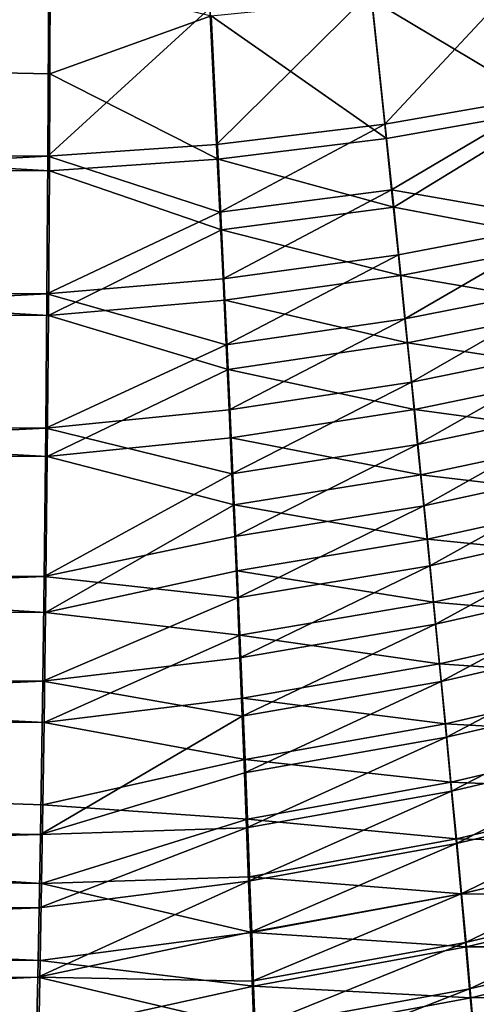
# Model space of a CAD drawing. Header units: metres. Extents: x -900 to 900, y -400 to 400.
# Tile 165 of 249: x 436 to 454, y -267 to -229. Entities that reach past the tile are written whole.
import ezdxf

# ---------------------------------------------------------------- set-up
doc = ezdxf.new("R2010")
doc.units = ezdxf.units.M

msp = doc.modelspace()

# ---------------------------------------------------------------- linework, layer by layer
at = {"layer": 'top'}
for points in [[(437.323761, -227.669739, -494.566437), (340.949799, -229.396317, -496.149994), (341.090759, -223.79567, -496.466583)], [(455.634003, -227.297592, -491.132202), (449.511169, -228.259048, -491.228149), (450.041504, -233.28479, -490.518402)], [(455.634003, -227.297592, -491.132202), (450.041504, -233.28479, -490.518402), (456.419617, -232.168411, -490.450806)], [(340.904205, -229.093536, -493.165802), (340.87915, -234.394608, -492.38385), (437.268097, -227.462662, -491.574097)], [(340.87915, -234.394608, -492.38385), (437.234711, -234.495636, -490.6586), (437.268097, -227.462662, -491.574097)], [(437.323761, -227.669739, -494.566437), (437.308258, -231.378754, -494.195465), (340.949799, -229.396317, -496.149994)], [(443.392242, -228.885345, -491.325775), (437.268097, -227.462662, -491.574097), (437.234711, -234.495636, -490.6586)], [(437.323761, -227.669739, -494.566437), (443.441223, -229.176102, -494.311218), (437.308258, -231.378754, -494.195465)], [(455.671936, -227.58139, -494.118988), (456.494568, -232.698608, -493.403076), (449.553864, -228.545639, -494.214294)], [(449.511169, -228.259048, -491.228149), (443.392242, -228.885345, -491.325775), (443.648865, -234.05838, -490.585754)], [(449.511169, -228.259048, -491.228149), (443.648865, -234.05838, -490.585754), (450.041504, -233.28479, -490.518402)], [(449.553864, -228.545639, -494.214294), (450.108978, -233.825058, -493.468658), (443.441223, -229.176102, -494.311218)], [(456.494568, -232.698608, -493.403076), (450.108978, -233.825058, -493.468658), (449.553864, -228.545639, -494.214294)], [(443.392242, -228.885345, -491.325775), (437.234711, -234.495636, -490.6586), (443.648865, -234.05838, -490.585754)], [(340.949799, -229.396317, -496.149994), (437.288696, -235.059128, -493.604736), (340.923492, -234.963837, -495.328735)], [(437.308258, -231.378754, -494.195465), (437.288696, -235.059128, -493.604736), (340.949799, -229.396317, -496.149994)], [(443.441223, -229.176102, -494.311218), (443.709747, -234.609665, -493.533844), (437.308258, -231.378754, -494.195465)], [(450.108978, -233.825058, -493.468658), (443.709747, -234.609665, -493.533844), (443.441223, -229.176102, -494.311218)], [(437.308258, -231.378754, -494.195465), (443.709747, -234.609665, -493.533844), (437.288696, -235.059128, -493.604736)], [(456.419617, -232.168411, -490.450806), (450.041504, -233.28479, -490.518402), (450.30127, -235.774231, -490.002808)], [(456.419617, -232.168411, -490.450806), (450.30127, -235.774231, -490.002808), (457.187592, -236.974808, -489.361969)], [(450.108978, -233.825058, -493.468658), (456.494568, -232.698608, -493.403076), (450.38089, -236.44014, -492.927002)], [(456.494568, -232.698608, -493.403076), (457.298676, -237.748123, -492.259033), (450.38089, -236.44014, -492.927002)], [(450.041504, -233.28479, -490.518402), (443.648865, -234.05838, -490.585754), (443.772766, -236.619598, -490.046906)], [(450.041504, -233.28479, -490.518402), (443.772766, -236.619598, -490.046906), (450.30127, -235.774231, -490.002808)], [(443.709747, -234.609665, -493.533844), (450.108978, -233.825058, -493.468658), (450.38089, -236.44014, -492.927002)], [(340.87915, -234.394608, -492.38385), (340.846069, -239.613632, -491.131592), (437.234711, -234.495636, -490.6586)], [(443.648865, -234.05838, -490.585754), (437.234711, -234.495636, -490.6586), (443.772766, -236.619598, -490.046906)], [(340.846069, -239.613632, -491.131592), (437.199249, -239.725189, -489.412476), (437.234711, -234.495636, -490.6586)], [(443.772766, -236.619598, -490.046906), (437.234711, -234.495636, -490.6586), (437.199249, -239.725189, -489.412476)], [(443.709747, -234.609665, -493.533844), (443.839355, -237.299866, -492.967834), (437.288696, -235.059128, -493.604736)], [(450.38089, -236.44014, -492.927002), (443.839355, -237.299866, -492.967834), (443.709747, -234.609665, -493.533844)], [(340.923492, -234.963837, -495.328735), (437.251465, -240.551544, -492.295929), (340.888763, -240.44519, -494.01355)], [(437.288696, -235.059128, -493.604736), (437.251465, -240.551544, -492.295929), (340.923492, -234.963837, -495.328735)], [(437.288696, -235.059128, -493.604736), (443.839355, -237.299866, -492.967834), (437.251465, -240.551544, -492.295929)], [(450.30127, -235.774231, -490.002808), (443.772766, -236.619598, -490.046906), (443.893341, -239.156128, -489.396729)], [(450.30127, -235.774231, -490.002808), (443.893341, -239.156128, -489.396729), (450.556671, -238.240829, -489.381195)], [(457.187592, -236.974808, -489.361969), (450.30127, -235.774231, -490.002808), (450.556671, -238.240829, -489.381195)], [(443.772766, -236.619598, -490.046906), (437.199249, -239.725189, -489.412476), (443.893341, -239.156128, -489.396729)], [(450.38089, -236.44014, -492.927002), (450.648193, -239.031235, -492.273956), (443.839355, -237.299866, -492.967834)], [(457.298676, -237.748123, -492.259033), (450.648193, -239.031235, -492.273956), (450.38089, -236.44014, -492.927002)], [(457.187592, -236.974808, -489.361969), (450.556671, -238.240829, -489.381195), (450.807159, -240.679169, -488.654388)], [(457.187592, -236.974808, -489.361969), (450.807159, -240.679169, -488.654388), (457.562927, -239.341339, -488.666687)], [(443.839355, -237.299866, -492.967834), (443.965515, -239.964142, -492.284851), (437.251465, -240.551544, -492.295929)], [(450.648193, -239.031235, -492.273956), (443.965515, -239.964142, -492.284851), (443.839355, -237.299866, -492.967834)], [(457.298676, -237.748123, -492.259033), (457.69165, -240.234344, -491.528473), (450.648193, -239.031235, -492.273956)], [(450.556671, -238.240829, -489.381195), (443.893341, -239.156128, -489.396729), (444.010315, -241.662109, -488.636139)], [(450.556671, -238.240829, -489.381195), (444.010315, -241.662109, -488.636139), (450.807159, -240.679169, -488.654388)], [(443.893341, -239.156128, -489.396729), (437.199249, -239.725189, -489.412476), (444.010315, -241.662109, -488.636139)], [(450.648193, -239.031235, -492.273956), (450.910339, -241.592621, -491.510376), (443.965515, -239.964142, -492.284851)], [(457.69165, -240.234344, -491.528473), (450.910339, -241.592621, -491.510376), (450.648193, -239.031235, -492.273956)], [(340.846069, -239.613632, -491.131592), (340.805206, -244.700211, -489.417236), (437.199249, -239.725189, -489.412476)], [(457.562927, -239.341339, -488.666687), (450.807159, -240.679169, -488.654388), (451.052124, -243.083817, -487.823242)], [(457.562927, -239.341339, -488.666687), (451.052124, -243.083817, -487.823242), (457.931396, -241.676773, -487.871826)], [(340.805206, -244.700211, -489.417236), (437.155365, -244.821793, -487.700714), (437.199249, -239.725189, -489.412476)], [(444.010315, -241.662109, -488.636139), (437.199249, -239.725189, -489.412476), (437.155365, -244.821793, -487.700714)], [(437.251465, -240.551544, -492.295929), (443.965515, -239.964142, -492.284851), (444.08786, -242.596329, -491.485901)], [(443.965515, -239.964142, -492.284851), (450.910339, -241.592621, -491.510376), (444.08786, -242.596329, -491.485901)], [(457.69165, -240.234344, -491.528473), (458.077484, -242.687866, -490.693329), (450.910339, -241.592621, -491.510376)], [(340.888763, -240.44519, -494.01355), (437.205353, -245.906906, -490.497162), (340.845825, -245.78743, -492.212982)], [(437.251465, -240.551544, -492.295929), (437.205353, -245.906906, -490.497162), (340.888763, -240.44519, -494.01355)], [(444.08786, -242.596329, -491.485901), (437.205353, -245.906906, -490.497162), (437.251465, -240.551544, -492.295929)], [(450.807159, -240.679169, -488.654388), (444.010315, -241.662109, -488.636139), (444.123413, -244.131668, -487.766052)], [(450.807159, -240.679169, -488.654388), (444.123413, -244.131668, -487.766052), (451.052124, -243.083817, -487.823242)], [(444.010315, -241.662109, -488.636139), (437.155365, -244.821793, -487.700714), (444.123413, -244.131668, -487.766052)], [(444.08786, -242.596329, -491.485901), (450.910339, -241.592621, -491.510376), (451.166718, -244.118607, -490.637177)], [(450.910339, -241.592621, -491.510376), (458.077484, -242.687866, -490.693329), (451.166718, -244.118607, -490.637177)], [(457.931396, -241.676773, -487.871826), (451.052124, -243.083817, -487.823242), (451.291046, -245.449631, -486.888824)], [(457.931396, -241.676773, -487.871826), (451.291046, -245.449631, -486.888824), (458.292297, -243.976318, -486.978394)], [(444.206177, -245.190231, -490.57196), (437.205353, -245.906906, -490.497162), (444.08786, -242.596329, -491.485901)], [(451.166718, -244.118607, -490.637177), (444.206177, -245.190231, -490.57196), (444.08786, -242.596329, -491.485901)], [(451.166718, -244.118607, -490.637177), (458.077484, -242.687866, -490.693329), (458.455322, -245.103683, -489.754608)], [(451.052124, -243.083817, -487.823242), (444.123413, -244.131668, -487.766052), (444.232361, -246.559204, -486.787689)], [(451.052124, -243.083817, -487.823242), (444.232361, -246.559204, -486.787689), (451.291046, -245.449631, -486.888824)], [(451.416779, -246.603775, -489.655487), (444.206177, -245.190231, -490.57196), (451.166718, -244.118607, -490.637177)], [(458.455322, -245.103683, -489.754608), (451.416779, -246.603775, -489.655487), (451.166718, -244.118607, -490.637177)], [(458.292297, -243.976318, -486.978394), (451.291046, -245.449631, -486.888824), (451.523529, -247.772491, -485.853302)], [(458.292297, -243.976318, -486.978394), (451.523529, -247.772491, -485.853302), (458.644989, -246.236206, -485.988373)], [(444.123413, -244.131668, -487.766052), (437.155365, -244.821793, -487.700714), (444.232361, -246.559204, -486.787689)], [(340.805206, -244.700211, -489.417236), (340.756836, -249.606476, -487.251404), (437.155365, -244.821793, -487.700714)], [(340.756836, -249.606476, -487.251404), (437.094971, -250.464935, -485.174652), (437.155365, -244.821793, -487.700714)], [(444.232361, -246.559204, -486.787689), (437.155365, -244.821793, -487.700714), (437.094971, -250.464935, -485.174652)], [(437.205353, -245.906906, -490.497162), (444.206177, -245.190231, -490.57196), (444.320099, -247.740021, -489.54425)], [(444.320099, -247.740021, -489.54425), (444.206177, -245.190231, -490.57196), (451.416779, -246.603775, -489.655487)], [(458.824554, -247.477814, -488.714386), (451.416779, -246.603775, -489.655487), (458.455322, -245.103683, -489.754608)], [(451.291046, -245.449631, -486.888824), (444.232361, -246.559204, -486.787689), (444.336975, -248.940353, -485.7034)], [(451.291046, -245.449631, -486.888824), (444.336975, -248.940353, -485.7034), (451.523529, -247.772491, -485.853302)], [(340.845825, -245.78743, -492.212982), (437.141937, -251.831757, -487.844757), (340.795013, -250.940292, -489.938324)], [(437.205353, -245.906906, -490.497162), (437.141937, -251.831757, -487.844757), (340.845825, -245.78743, -492.212982)], [(437.141937, -251.831757, -487.844757), (437.205353, -245.906906, -490.497162), (444.320099, -247.740021, -489.54425)], [(458.644989, -246.236206, -485.988373), (451.523529, -247.772491, -485.853302), (451.749207, -250.048599, -484.719086)], [(451.749207, -250.048599, -484.719086), (458.988953, -248.452866, -484.903931), (458.644989, -246.236206, -485.988373)], [(444.232361, -246.559204, -486.787689), (437.094971, -250.464935, -485.174652), (444.336975, -248.940353, -485.7034)], [(444.320099, -247.740021, -489.54425), (451.416779, -246.603775, -489.655487), (451.660065, -249.043839, -488.567596)], [(451.660065, -249.043839, -488.567596), (451.416779, -246.603775, -489.655487), (458.824554, -247.477814, -488.714386)], [(459.184662, -249.806488, -487.574951), (451.660065, -249.043839, -488.567596), (458.824554, -247.477814, -488.714386)], [(437.141937, -251.831757, -487.844757), (444.320099, -247.740021, -489.54425), (444.429535, -250.241043, -488.405273)], [(444.429535, -250.241043, -488.405273), (444.320099, -247.740021, -489.54425), (451.660065, -249.043839, -488.567596)], [(451.523529, -247.772491, -485.853302), (444.336975, -248.940353, -485.7034), (444.437134, -251.270966, -484.515839)], [(451.523529, -247.772491, -485.853302), (444.437134, -251.270966, -484.515839), (451.749207, -250.048599, -484.719086)], [(451.967682, -252.274109, -483.488556), (458.988953, -248.452866, -484.903931), (451.749207, -250.048599, -484.719086)], [(451.967682, -252.274109, -483.488556), (459.323608, -250.622726, -483.727295), (458.988953, -248.452866, -484.903931)], [(444.336975, -248.940353, -485.7034), (437.094971, -250.464935, -485.174652), (444.437134, -251.270966, -484.515839)], [(451.89621, -251.434753, -487.376007), (444.429535, -250.241043, -488.405273), (451.660065, -249.043839, -488.567596)], [(459.184662, -249.806488, -487.574951), (451.89621, -251.434753, -487.376007), (451.660065, -249.043839, -488.567596)], [(340.756836, -249.606476, -487.251404), (340.701385, -254.294815, -484.654907), (437.094971, -250.464935, -485.174652)], [(451.749207, -250.048599, -484.719086), (444.437134, -251.270966, -484.515839), (444.532593, -253.546936, -483.227661)], [(444.532593, -253.546936, -483.227661), (451.967682, -252.274109, -483.488556), (451.749207, -250.048599, -484.719086)], [(459.535004, -252.085999, -486.338654), (451.89621, -251.434753, -487.376007), (459.184662, -249.806488, -487.574951)], [(340.701385, -254.294815, -484.654907), (437.043976, -254.439224, -482.946991), (437.094971, -250.464935, -485.174652)], [(444.437134, -251.270966, -484.515839), (437.094971, -250.464935, -485.174652), (437.043976, -254.439224, -482.946991)], [(444.53421, -252.688995, -487.157837), (437.141937, -251.831757, -487.844757), (444.429535, -250.241043, -488.405273)], [(451.89621, -251.434753, -487.376007), (444.53421, -252.688995, -487.157837), (444.429535, -250.241043, -488.405273)], [(451.967682, -252.274109, -483.488556), (452.178619, -254.44519, -482.164154), (459.323608, -250.622726, -483.727295)], [(459.323608, -250.622726, -483.727295), (452.178619, -254.44519, -482.164154), (459.648438, -252.742233, -482.460602)], [(340.795013, -250.940292, -489.938324), (437.088409, -256.005157, -485.505524), (340.736786, -255.864273, -487.211304)], [(437.141937, -251.831757, -487.844757), (437.088409, -256.005157, -485.505524), (340.795013, -250.940292, -489.938324)], [(444.437134, -251.270966, -484.515839), (437.043976, -254.439224, -482.946991), (444.532593, -253.546936, -483.227661)], [(444.53421, -252.688995, -487.157837), (451.89621, -251.434753, -487.376007), (452.124847, -253.772491, -486.083252)], [(452.124847, -253.772491, -486.083252), (451.89621, -251.434753, -487.376007), (459.535004, -252.085999, -486.338654)], [(437.088409, -256.005157, -485.505524), (437.141937, -251.831757, -487.844757), (444.53421, -252.688995, -487.157837)], [(444.532593, -253.546936, -483.227661), (444.62326, -255.764145, -481.841492), (451.967682, -252.274109, -483.488556)], [(444.62326, -255.764145, -481.841492), (452.178619, -254.44519, -482.164154), (451.967682, -252.274109, -483.488556)], [(452.124847, -253.772491, -486.083252), (459.535004, -252.085999, -486.338654), (459.875061, -254.312576, -485.007721)], [(444.634033, -255.079544, -485.804657), (437.088409, -256.005157, -485.505524), (444.53421, -252.688995, -487.157837)], [(444.634033, -255.079544, -485.804657), (444.53421, -252.688995, -487.157837), (452.124847, -253.772491, -486.083252)], [(459.648438, -252.742233, -482.460602), (452.178619, -254.44519, -482.164154), (452.381653, -256.558014, -480.74826)], [(452.381653, -256.558014, -480.74826), (459.962891, -254.807831, -481.106079), (459.648438, -252.742233, -482.460602)], [(444.532593, -253.546936, -483.227661), (437.043976, -254.439224, -482.946991), (444.62326, -255.764145, -481.841492)], [(444.634033, -255.079544, -485.804657), (452.124847, -253.772491, -486.083252), (452.345551, -256.05304, -484.691833)], [(452.345551, -256.05304, -484.691833), (452.124847, -253.772491, -486.083252), (459.875061, -254.312576, -485.007721)], [(340.701385, -254.294815, -484.654907), (340.639374, -258.730194, -481.65097), (437.043976, -254.439224, -482.946991)], [(340.639374, -258.730194, -481.65097), (436.954468, -260.258942, -478.892395), (437.043976, -254.439224, -482.946991)], [(437.043976, -254.439224, -482.946991), (436.954468, -260.258942, -478.892395), (444.62326, -255.764145, -481.841492)], [(452.178619, -254.44519, -482.164154), (444.62326, -255.764145, -481.841492), (444.708954, -257.918488, -480.360016)], [(452.178619, -254.44519, -482.164154), (444.708954, -257.918488, -480.360016), (452.381653, -256.558014, -480.74826)], [(452.345551, -256.05304, -484.691833), (459.875061, -254.312576, -485.007721), (460.204224, -256.482483, -483.584534)], [(452.381653, -256.558014, -480.74826), (452.576355, -258.608734, -479.243317), (459.962891, -254.807831, -481.106079)], [(452.576355, -258.608734, -479.243317), (460.266418, -256.815948, -479.665894), (459.962891, -254.807831, -481.106079)], [(437.088409, -256.005157, -485.505524), (444.634033, -255.079544, -485.804657), (444.728821, -257.408356, -484.348602)], [(444.728821, -257.408356, -484.348602), (444.634033, -255.079544, -485.804657), (452.345551, -256.05304, -484.691833)], [(340.736786, -255.864273, -487.211304), (436.994354, -262.11969, -481.24527), (340.671661, -260.522583, -484.056396)], [(437.088409, -256.005157, -485.505524), (437.042938, -259.125793, -483.466339), (340.736786, -255.864273, -487.211304)], [(340.736786, -255.864273, -487.211304), (437.042938, -259.125793, -483.466339), (436.994354, -262.11969, -481.24527)], [(444.62326, -255.764145, -481.841492), (436.954468, -260.258942, -478.892395), (444.708954, -257.918488, -480.360016)], [(437.042938, -259.125793, -483.466339), (437.088409, -256.005157, -485.505524), (444.728821, -257.408356, -484.348602)], [(444.728821, -257.408356, -484.348602), (452.345551, -256.05304, -484.691833), (452.557983, -258.272369, -483.204346)], [(452.557983, -258.272369, -483.204346), (452.345551, -256.05304, -484.691833), (460.204224, -256.482483, -483.584534)], [(444.708954, -257.918488, -480.360016), (444.78949, -260.005829, -478.785828), (452.381653, -256.558014, -480.74826)], [(444.78949, -260.005829, -478.785828), (452.576355, -258.608734, -479.243317), (452.381653, -256.558014, -480.74826)], [(452.557983, -258.272369, -483.204346), (460.204224, -256.482483, -483.584534), (460.521942, -258.59201, -482.07135)], [(452.576355, -258.608734, -479.243317), (452.762421, -260.593567, -477.651703), (460.266418, -256.815948, -479.665894)], [(452.762421, -260.593567, -477.651703), (460.558502, -258.763062, -478.142273), (460.266418, -256.815948, -479.665894)], [(437.042938, -259.125793, -483.466339), (444.728821, -257.408356, -484.348602), (444.81839, -259.671143, -482.792389)], [(444.81839, -259.671143, -482.792389), (444.728821, -257.408356, -484.348602), (452.557983, -258.272369, -483.204346)], [(436.954468, -260.258942, -478.892395), (444.78949, -260.005829, -478.785828), (444.708954, -257.918488, -480.360016)], [(444.81839, -259.671143, -482.792389), (452.557983, -258.272369, -483.204346), (452.761688, -260.426453, -481.62326)], [(452.761688, -260.426453, -481.62326), (452.557983, -258.272369, -483.204346), (460.521942, -258.59201, -482.07135)], [(444.78949, -260.005829, -478.785828), (444.864716, -262.022095, -477.121643), (452.576355, -258.608734, -479.243317)], [(444.864716, -262.022095, -477.121643), (452.762421, -260.593567, -477.651703), (452.576355, -258.608734, -479.243317)], [(452.761688, -260.426453, -481.62326), (460.521942, -258.59201, -482.07135), (460.827637, -260.63739, -480.47049)], [(340.639374, -258.730194, -481.65097), (340.571289, -262.877563, -478.262939), (436.954468, -260.258942, -478.892395)], [(452.762421, -260.593567, -477.651703), (452.939453, -262.508759, -475.975952), (460.558502, -258.763062, -478.142273)], [(452.939453, -262.508759, -475.975952), (460.838562, -260.64566, -476.537537), (460.558502, -258.763062, -478.142273)], [(436.994354, -262.11969, -481.24527), (437.042938, -259.125793, -483.466339), (444.81839, -259.671143, -482.792389)], [(436.994354, -262.11969, -481.24527), (444.81839, -259.671143, -482.792389), (444.902557, -261.863525, -481.138855)], [(444.902557, -261.863525, -481.138855), (444.81839, -259.671143, -482.792389), (452.761688, -260.426453, -481.62326)], [(436.954468, -260.258942, -478.892395), (436.904205, -263.042786, -476.555084), (444.78949, -260.005829, -478.785828)], [(436.904205, -263.042786, -476.555084), (444.864716, -262.022095, -477.121643), (444.78949, -260.005829, -478.785828)], [(340.571289, -262.877563, -478.262939), (436.904205, -263.042786, -476.555084), (436.954468, -260.258942, -478.892395)], [(340.671661, -260.522583, -484.056396), (436.941589, -265.041046, -478.792389), (340.600128, -264.878418, -480.498047)], [(436.994354, -262.11969, -481.24527), (436.941589, -265.041046, -478.792389), (340.671661, -260.522583, -484.056396)], [(452.956329, -262.511292, -479.951141), (444.902557, -261.863525, -481.138855), (452.761688, -260.426453, -481.62326)], [(460.827637, -260.63739, -480.47049), (452.956329, -262.511292, -479.951141), (452.761688, -260.426453, -481.62326)], [(444.864716, -262.022095, -477.121643), (444.934509, -263.963287, -475.370239), (452.762421, -260.593567, -477.651703)], [(444.934509, -263.963287, -475.370239), (452.939453, -262.508759, -475.975952), (452.762421, -260.593567, -477.651703)], [(452.939453, -262.508759, -475.975952), (453.107208, -264.351135, -474.21933), (460.838562, -260.64566, -476.537537)], [(461.120789, -262.61496, -478.784393), (452.956329, -262.511292, -479.951141), (460.827637, -260.63739, -480.47049)], [(460.838562, -260.64566, -476.537537), (453.107208, -264.351135, -474.21933), (461.106201, -262.460815, -474.854584)], [(436.904205, -263.042786, -476.555084), (436.851135, -265.679138, -474.052673), (444.864716, -262.022095, -477.121643)], [(436.851135, -265.679138, -474.052673), (444.934509, -263.963287, -475.370239), (444.864716, -262.022095, -477.121643)], [(444.981171, -263.981232, -479.390717), (436.994354, -262.11969, -481.24527), (444.902557, -261.863525, -481.138855)], [(452.956329, -262.511292, -479.951141), (444.981171, -263.981232, -479.390717), (444.902557, -261.863525, -481.138855)], [(436.941589, -265.041046, -478.792389), (436.994354, -262.11969, -481.24527), (444.981171, -263.981232, -479.390717)], [(444.998718, -265.826019, -473.535126), (452.939453, -262.508759, -475.975952), (444.934509, -263.963287, -475.370239)], [(453.141541, -264.522949, -478.190674), (444.981171, -263.981232, -479.390717), (452.956329, -262.511292, -479.951141)], [(452.939453, -262.508759, -475.975952), (444.998718, -265.826019, -473.535126), (453.107208, -264.351135, -474.21933)], [(461.120789, -262.61496, -478.784393), (453.141541, -264.522949, -478.190674), (452.956329, -262.511292, -479.951141)], [(461.106201, -262.460815, -474.854584), (453.107208, -264.351135, -474.21933), (453.265381, -266.117676, -472.385132)], [(461.400879, -264.521667, -477.016144), (453.141541, -264.522949, -478.190674), (461.120789, -262.61496, -478.784393)], [(461.106201, -262.460815, -474.854584), (453.265381, -266.117676, -472.385132), (461.360962, -264.205658, -473.096497)], [(340.571289, -262.877563, -478.262939), (340.497589, -266.703217, -474.515503), (436.904205, -263.042786, -476.555084)], [(340.497589, -266.703217, -474.515503), (436.851135, -265.679138, -474.052673), (436.904205, -263.042786, -476.555084)], [(436.851135, -265.679138, -474.052673), (444.998718, -265.826019, -473.535126), (444.934509, -263.963287, -475.370239)], [(445.054077, -266.020081, -477.550995), (436.941589, -265.041046, -478.792389), (444.981171, -263.981232, -479.390717)], [(453.141541, -264.522949, -478.190674), (445.054077, -266.020081, -477.550995), (444.981171, -263.981232, -479.390717)], [(461.360962, -264.205658, -473.096497), (453.265381, -266.117676, -472.385132), (453.413696, -267.805359, -470.476746)], [(461.360962, -264.205658, -473.096497), (453.413696, -267.805359, -470.476746), (461.602509, -265.877258, -471.266296)], [(444.998718, -265.826019, -473.535126), (445.057251, -267.607117, -471.619995), (453.107208, -264.351135, -474.21933)], [(445.054077, -266.020081, -477.550995), (453.141541, -264.522949, -478.190674), (453.316986, -266.458099, -476.345215)], [(453.107208, -264.351135, -474.21933), (445.057251, -267.607117, -471.619995), (453.265381, -266.117676, -472.385132)], [(453.316986, -266.458099, -476.345215), (453.141541, -264.522949, -478.190674), (461.400879, -264.521667, -477.016144)], [(461.400879, -264.521667, -477.016144), (461.667511, -266.354431, -475.168915), (453.316986, -266.458099, -476.345215)], [(340.600128, -264.878418, -480.498047), (436.885895, -267.807922, -476.166199), (340.522736, -268.896362, -476.562286)], [(436.941589, -265.041046, -478.792389), (436.885895, -267.807922, -476.166199), (340.600128, -264.878418, -480.498047)], [(436.885895, -267.807922, -476.166199), (436.941589, -265.041046, -478.792389), (445.054077, -266.020081, -477.550995)], [(340.497589, -266.703217, -474.515503), (340.418884, -270.178833, -470.439514), (436.851135, -265.679138, -474.052673)], [(340.418884, -270.178833, -470.439514), (436.740387, -270.364044, -468.727631), (436.851135, -265.679138, -474.052673)], [(436.740387, -270.364044, -468.727631), (445.057251, -267.607117, -471.619995), (436.851135, -265.679138, -474.052673)], [(445.057251, -267.607117, -471.619995), (444.998718, -265.826019, -473.535126), (436.851135, -265.679138, -474.052673)], [(445.121124, -267.976532, -475.623352), (436.885895, -267.807922, -476.166199), (445.054077, -266.020081, -477.550995)], [(445.121124, -267.976532, -475.623352), (445.054077, -266.020081, -477.550995), (453.316986, -266.458099, -476.345215)], [(453.265381, -266.117676, -472.385132), (445.057251, -267.607117, -471.619995), (445.110046, -269.303314, -469.628571)], [(453.265381, -266.117676, -472.385132), (445.110046, -269.303314, -469.628571), (453.413696, -267.805359, -470.476746)], [(461.602509, -265.877258, -471.266296), (453.413696, -267.805359, -470.476746), (453.55191, -269.411072, -468.497498)], [(453.316986, -266.458099, -476.345215), (453.482391, -268.313568, -474.418274), (445.121124, -267.976532, -475.623352)], [(461.667511, -266.354431, -475.168915), (453.482391, -268.313568, -474.418274), (453.316986, -266.458099, -476.345215)], [(453.482391, -268.313568, -474.418274), (461.667511, -266.354431, -475.168915), (461.920258, -268.110291, -473.246002)]]:
    msp.add_3dface(points, dxfattribs=at)

doc.saveas('drawing.dxf')
